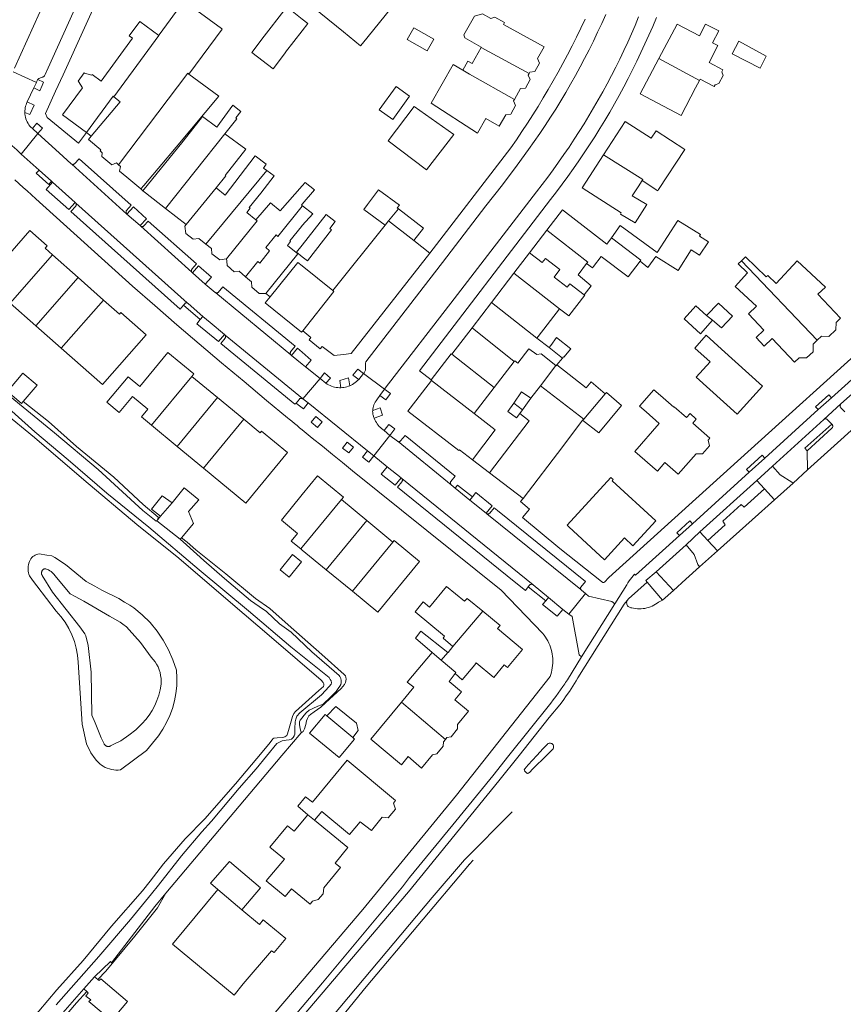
# Model space of a CAD drawing. Header units: metres. Extents: x 89888 to 94270, y 464165 to 468904.
# Tile 113 of 256: x 92446 to 92603, y 465703 to 465890. Entities that reach past the tile are written whole.
import ezdxf

# ---------------------------------------------------------------- set-up
doc = ezdxf.new("R2010")
doc.units = ezdxf.units.M
for name, color, linetype, lineweight in [('B_BEBOUWINGSGRENS_0', 251, 'CONTINUOUS', 13), ('B_LUIFEL_1', 251, 'CONTINUOUS', 13), ('B_TUSSENMUUR_0', 251, 'CONTINUOUS', 13), ('G_GRENS_ALGEMEEN_0', 251, 'CONTINUOUS', 13), ('V_WEGGRENS_0', 251, 'CONTINUOUS', 13), ('W_WALBESCHERMING_LIJN_0', 251, 'CONTINUOUS', 13), ('W_WATERGRENS_0', 251, 'CONTINUOUS', 13)]:
    doc.layers.add(name, color=color, linetype=linetype, lineweight=lineweight)

msp = doc.modelspace()

# ---------------------------------------------------------------- linework, layer by layer
at = {"layer": 'B_BEBOUWINGSGRENS_0'}
for p, q in [((92500, 465887.95), (92501.09, 465889.35)), ((92578.15, 465885.69), (92579.35, 465887.96)), ((92523.8, 465884.16), (92525.07, 465886.41)), ((92588.36, 465883.18), (92583.15, 465886)), ((92465.32, 465874.45), (92464.1, 465875.42)), ((92459.82, 465867.91), (92465.32, 465874.45)), ((92563.95, 465858.28), (92564.75, 465859.47)), ((92477.92, 465851.1), (92473.97, 465854.16)), ((92504.54, 465853.01), (92500, 465847.19)), ((92518.09, 465854.3), (92518.33, 465854.11)), ((92505.8, 465838.52), (92515.8, 465850.96)), ((92543.29, 465845.71), (92546.59, 465850.01)), ((92521.22, 465848.05), (92524.27, 465845.67)), ((92457.31, 465841.02), (92452.46, 465845.34)), ((92540.32, 465841.84), (92543.29, 465845.71)), ((92536.03, 465836.24), (92540.32, 465841.84)), ((92462.17, 465836.7), (92457.31, 465841.02)), ((92444.36, 465836.12), (92449.24, 465831.83)), ((92532.35, 465831.45), (92536.03, 465836.24)), ((92579.29, 465836.11), (92577.01, 465833.8)), ((92449.24, 465831.83), (92454.12, 465827.54)), ((92528.46, 465826.38), (92532.35, 465831.45)), ((92544.7, 465829.45), (92547, 465827.65)), ((92547, 465827.65), (92547.31, 465828.07)), ((92540.35, 465825.01), (92536.53, 465820.06)), ((92549.54, 465825.66), (92548.51, 465824.36)), ((92545.34, 465820.35), (92548.32, 465824.24)), ((92483.88, 465818.16), (92479, 465822.18)), ((92520.54, 465816.1), (92524.64, 465821.42)), ((92524.64, 465821.42), (92524.53, 465821.52)), ((92536.53, 465820.06), (92532.73, 465815.12)), ((92543.5, 465818.04), (92545.34, 465820.35)), ((92488.89, 465814.02), (92483.88, 465818.16)), ((92469.4, 465814.47), (92471.3, 465812.89)), ((92553.39, 465813.81), (92549.6, 465808.85)), ((92471.3, 465812.89), (92476.17, 465808.85)), ((92476.17, 465808.85), (92481.18, 465804.71)), ((92549.6, 465808.85), (92542.04, 465798.93)), ((92542.04, 465798.93), (92535.67, 465803.79)), ((92512.29, 465794.75), (92507.49, 465798.72)), ((92472.29, 465794.65), (92472.51, 465794.92)), ((92476.76, 465791.19), (92472.29, 465794.65)), ((92472.51, 465794.92), (92473.01, 465795.55)), ((92517.26, 465790.64), (92512.29, 465794.75)), ((92476.98, 465791.45), (92476.76, 465791.19)), ((92497.88, 465790.82), (92499.73, 465789.31)), ((92498.17, 465788.25), (92495.79, 465785.33)), ((92504.55, 465785.36), (92509.54, 465781.28)), ((92537.67, 465774.71), (92534.38, 465777.44)), ((92518.9, 465760.15), (92513.04, 465753.07)), ((92488.49, 465720.63), (92483.93, 465724.45)), ((92458.39, 465705.53), (92460.46, 465707.84)), ((92460.46, 465707.84), (92461.1, 465707.34)), ((92487.01, 465704.35), (92488.78, 465706.48)), ((92458.99, 465705.03), (92458.39, 465705.53))]:
    msp.add_line(p, q, dxfattribs=at)
for points in [[(92502.17, 465896.75), (92502.26, 465896.68), (92500.12, 465893.97), (92501.03, 465893.34), (92503.53, 465891.3), (92507.84, 465887.8), (92511.11, 465885.14), (92511.47, 465885.59), (92516.86, 465892.21), (92510.72, 465897.21)], [(92472.68, 465887.11), (92472.73, 465887.19), (92477.48, 465893.65), (92477.55, 465893.59), (92484.6, 465888.42), (92484.73, 465888.32), (92478.43, 465879.74)], [(92501.09, 465889.35), (92500, 465890.2), (92497.74, 465891.96), (92497.05, 465892.49), (92496.52, 465891.8), (92492.76, 465886.96), (92490.41, 465883.82), (92494.48, 465880.77), (92496.79, 465883.83), (92496.84, 465883.89), (92500, 465887.95)], [(92538.49, 465889.53), (92536.66, 465890.58), (92535.94, 465890.34), (92534.33, 465891.18), (92532.78, 465890.77), (92530.77, 465887.23), (92530.97, 465886.61), (92534.1, 465884.86), (92534.06, 465884.8)], [(92458.93, 465868.62), (92454.38, 465872), (92458.13, 465877.1), (92457.39, 465878.33), (92457.31, 465878.38), (92458.46, 465879.96), (92458.55, 465879.89), (92459.93, 465879.56), (92459.99, 465879.64), (92461.7, 465878.39), (92467.7, 465886.56), (92467.04, 465887.04), (92469.05, 465889.78), (92472.68, 465887.11)], [(92525.07, 465886.41), (92521.27, 465888.55), (92520, 465886.3), (92523.8, 465884.16)], [(92543.2, 465879.85), (92543.35, 465880.11), (92544.29, 465880.24), (92545.21, 465881.84), (92544.82, 465882.71), (92546.07, 465884.94), (92538.3, 465889.21), (92538.49, 465889.53)], [(92579.35, 465887.96), (92576.76, 465889.25), (92575.65, 465887.01), (92571.37, 465889.27), (92567.89, 465882.68)], [(92534.06, 465884.8), (92532.37, 465881.77), (92531.52, 465882.2), (92530.6, 465880.47)], [(92575.64, 465878.49), (92575.79, 465878.77), (92578.45, 465877.36), (92578.64, 465877.72), (92579.32, 465877.93), (92580.13, 465879.47), (92579.92, 465880.15), (92580.12, 465880.52), (92577.46, 465881.93), (92579.16, 465885.15), (92578.15, 465885.69)], [(92583.15, 465886), (92581.87, 465883.61), (92587.2, 465880.88), (92588.36, 465883.18)], [(92530.6, 465880.47), (92528.71, 465881.56), (92524.54, 465874.2), (92533.35, 465868.46), (92534.93, 465871.3), (92537.49, 465869.79), (92538.77, 465872.01), (92539.71, 465872.12), (92540.63, 465873.77), (92540.25, 465874.65), (92540.41, 465874.93)], [(92567.89, 465882.68), (92564.35, 465875.99), (92572.14, 465871.87), (92574.9, 465877.09), (92575.64, 465878.49)], [(92478.43, 465879.74), (92484.14, 465875.55), (92475.98, 465865.84), (92469.82, 465858.52), (92469.27, 465857.87)], [(92540.41, 465874.93), (92541.56, 465876.97), (92542.49, 465877.06), (92543.42, 465878.71), (92543.03, 465879.55), (92543.2, 465879.85)], [(92520.45, 465875.55), (92517.87, 465877.4), (92514.67, 465872.93), (92517.25, 465871.08), (92520.45, 465875.55)], [(92464.1, 465875.42), (92463.99, 465875.51), (92458.93, 465868.62)], [(92469.67, 465857.5), (92477.32, 465866.97), (92481.03, 465871.68), (92483.73, 465869.61), (92486.77, 465873.8), (92488.3, 465872.59), (92487.38, 465871.39), (92487.57, 465871.24), (92485.25, 465868.33)], [(92521.3, 465873.54), (92516.34, 465867.06), (92523.67, 465861.49), (92528.89, 465868.25), (92521.3, 465873.54)], [(92566.46, 465867.51), (92561.47, 465870.72), (92557.38, 465864.39)], [(92465.03, 465862.46), (92464.6, 465862.81), (92463.73, 465862.45), (92461.83, 465864.05), (92461.93, 465864.76), (92461.51, 465865.11), (92461.67, 465865.3), (92459.3, 465867.3), (92459.82, 465867.91)], [(92485.25, 465868.33), (92489.23, 465865.43), (92485.35, 465860.45)], [(92572.83, 465865.39), (92567.37, 465868.93), (92566.46, 465867.51)], [(92483.61, 465858.08), (92485.34, 465856.69), (92491.01, 465864.15), (92493.15, 465862.59), (92492.6, 465861.85), (92493.24, 465861.37)], [(92557.38, 465864.39), (92553.33, 465858.1), (92560.75, 465853.32), (92560.6, 465853.07), (92563.42, 465851.4), (92565.59, 465854.89), (92562.83, 465856.53), (92563.95, 465858.28)], [(92564.75, 465859.47), (92567.7, 465857.52), (92567.85, 465857.74), (92572.83, 465865.39)], [(92469.27, 465857.87), (92466.63, 465860.09), (92465.22, 465861.27), (92465.42, 465862.14), (92465.03, 465862.46)], [(92485.35, 465860.45), (92485.45, 465860.36), (92483.61, 465858.08)], [(92493.24, 465861.37), (92494.63, 465860.35), (92492.1, 465857.04)], [(92491.15, 465851.97), (92493.96, 465855.25), (92495.82, 465853.69), (92500, 465858.46), (92500.55, 465859.09), (92502.31, 465857.71), (92500, 465855), (92499.83, 465854.8), (92500.03, 465854.65)], [(92473.97, 465854.16), (92470.18, 465857.1), (92469.67, 465857.5)], [(92492.1, 465857.04), (92489.92, 465854.34), (92490.09, 465854.2), (92489.42, 465853.37), (92491.15, 465851.97)], [(92515.8, 465850.96), (92511.7, 465853.98), (92512.42, 465854.92), (92514.54, 465857.72), (92518.49, 465854.75), (92518.09, 465854.3)], [(92500.03, 465854.65), (92501.99, 465853.11), (92500, 465850.9), (92499.85, 465850.73), (92497.64, 465847.99), (92497.79, 465847.87), (92497.17, 465847.09), (92499.13, 465845.51), (92493.08, 465837.97)], [(92500, 465847.19), (92498.92, 465845.8), (92500, 465844.95), (92500.99, 465844.18), (92505.59, 465850.09), (92505.28, 465850.33), (92506.3, 465851.64), (92504.54, 465853.01)], [(92518.33, 465854.11), (92523.06, 465850.42), (92521.22, 465848.05)], [(92546.59, 465850.01), (92549.56, 465853.87), (92558.01, 465847.36), (92558.88, 465848.56)], [(92481.66, 465847.33), (92480.29, 465848.41), (92479.25, 465848.29), (92477.82, 465849.41), (92477.62, 465850.75), (92477.92, 465851.1)], [(92558.88, 465848.56), (92560.57, 465850.91), (92567.56, 465845.76), (92571.49, 465851.89), (92575.85, 465849.19), (92575.63, 465848.85), (92577.34, 465847.79), (92575.66, 465845.23), (92574.04, 465846.29), (92571.58, 465842.32), (92567.31, 465845.01), (92565.81, 465842.94), (92564.33, 465844.09)], [(92452.46, 465845.34), (92451.06, 465846.58), (92451.46, 465847.03), (92448.14, 465849.97), (92440.88, 465841.71), (92443.87, 465839.08), (92442.61, 465837.66), (92444.36, 465836.12)], [(92485.57, 465844.55), (92484.32, 465844.39), (92482.77, 465845.54), (92482.7, 465846.51), (92481.66, 465847.33)], [(92524.27, 465845.67), (92509.32, 465826.54), (92507.85, 465826.37)], [(92489.19, 465841.14), (92487.97, 465842.18), (92487.05, 465842.11), (92485.68, 465843.29), (92485.61, 465844.13), (92485.57, 465844.55)], [(92493.88, 465837.34), (92499.14, 465843.89), (92500, 465843.2), (92505.8, 465838.52)], [(92554.15, 465843.64), (92552.53, 465841.51), (92555.03, 465839.44), (92553.68, 465837.7)], [(92564.33, 465844.09), (92562.06, 465841.15), (92556.92, 465844.98), (92555.44, 465843.08), (92555.27, 465842.86), (92554.15, 465843.64)], [(92583.64, 465844.18), (92583.04, 465843.61), (92584.81, 465841.88), (92582.45, 465839.3), (92586.5, 465835.54), (92584.96, 465834.07), (92587.92, 465830.97), (92586.44, 465829.56), (92587.98, 465827.95), (92589.46, 465829.37), (92593.75, 465824.9), (92594.61, 465825.73), (92596.03, 465825.7), (92597.26, 465826.87), (92597.29, 465828.28), (92598.08, 465829.05)], [(92599.62, 465839.18), (92594.25, 465844.15), (92590.27, 465839.85), (92588.63, 465841.39), (92588.37, 465841.14), (92584.38, 465844.91), (92583.64, 465844.18)], [(92493.08, 465837.97), (92491.81, 465837.97), (92490.42, 465839.14), (92490.31, 465840.18), (92489.19, 465841.14)], [(92598.08, 465829.05), (92598.87, 465829.81), (92600.29, 465829.78), (92601.59, 465831.02), (92601.64, 465832.46), (92602.51, 465833.29), (92598.18, 465837.8), (92599.62, 465839.18)], [(92470.25, 465830.1), (92465.44, 465834.33), (92465.18, 465834.03), (92462.17, 465836.7)], [(92500.09, 465830.86), (92500, 465830.75), (92499.86, 465830.58), (92492.93, 465836.16), (92493.88, 465837.34)], [(92553.68, 465837.7), (92553.79, 465837.61), (92550.75, 465833.68), (92549, 465835.04)], [(92578.12, 465832.9), (92579.83, 465831.4), (92581.96, 465833.63), (92579.29, 465836.11)], [(92549, 465835.04), (92544.94, 465829.76), (92544.7, 465829.45)], [(92577.01, 465833.8), (92574.94, 465835.61), (92572.73, 465833.11), (92575.86, 465830.26), (92578.12, 465832.9)], [(92507.85, 465826.37), (92506.06, 465826.16), (92503.8, 465827.89), (92503.43, 465827.43), (92501.32, 465829.13), (92501.65, 465829.57), (92500.09, 465830.86)], [(92454.12, 465827.54), (92461.95, 465820.66), (92470.25, 465830.1)], [(92547.31, 465828.07), (92548.42, 465829.56), (92551.12, 465827.45), (92549.84, 465825.84), (92549.75, 465825.92), (92549.54, 465825.66)], [(92579.84, 465827.36), (92576.9, 465830.02), (92574.73, 465827.56), (92577.68, 465824.97), (92575.03, 465822.04), (92582.82, 465815), (92587.62, 465820.31), (92579.84, 465827.36)], [(92479, 465822.18), (92479.38, 465822.65), (92474.42, 465826.73), (92469.08, 465820.28), (92466.83, 465822.09), (92462.76, 465817.27), (92465.11, 465815.28), (92467.67, 465818.37), (92470.61, 465815.93), (92469.4, 465814.47)], [(92548.32, 465824.24), (92545.5, 465826.45), (92544.66, 465826.32), (92543.13, 465827.42), (92541.04, 465824.7), (92540.46, 465825.15), (92540.35, 465825.01)], [(92524.53, 465821.52), (92528.34, 465826.47), (92528.46, 465826.38)], [(92444.1, 465819.64), (92446.77, 465822.8), (92449.5, 465820.5), (92446.89, 465817.4)], [(92548.51, 465824.36), (92554.06, 465820), (92555.03, 465821.16), (92557.7, 465818.84)], [(92446.89, 465817.4), (92446.56, 465817.02), (92443.83, 465819.33), (92444.1, 465819.64)], [(92540.3, 465817.1), (92541.77, 465819.22), (92543.5, 465818.04)], [(92557.7, 465818.84), (92557.94, 465819.11), (92560.82, 465816.66), (92556.5, 465811.43), (92553.39, 465813.81)], [(92568.21, 465818.53), (92566.93, 465819.61), (92564.19, 465816.48), (92565.46, 465815.4), (92567.97, 465813.2), (92563.32, 465807.9), (92567.63, 465804.12), (92569.06, 465805.76), (92571.58, 465803.55), (92575.03, 465807.46), (92576.24, 465807.41), (92577.56, 465808.96), (92577.32, 465810.06), (92577.63, 465810.41), (92574.35, 465813.29), (92575.03, 465814.05), (92573.84, 465815.09), (92573.17, 465814.33), (92570.8, 465816.4), (92570.73, 465816.33), (92568.21, 465818.53)], [(92541.42, 465815.13), (92540.8, 465814.31), (92539.16, 465815.47), (92540.3, 465817.1)], [(92532.39, 465806.3), (92529.92, 465808.21), (92529.83, 465808.09), (92520.13, 465815.57), (92520.54, 465816.1)], [(92497.2, 465807.66), (92492.26, 465811.76), (92492.01, 465811.45), (92488.89, 465814.02)], [(92532.73, 465815.12), (92536.76, 465811.97), (92532.39, 465806.3)], [(92535.67, 465803.79), (92543.23, 465813.7), (92541.42, 465815.13)], [(92481.18, 465804.71), (92489.23, 465798.04), (92497.2, 465807.66)], [(92507.49, 465798.72), (92507.86, 465799.18), (92502.9, 465803.22), (92500, 465799.66), (92496.03, 465794.78), (92499.08, 465792.27), (92497.88, 465790.82)], [(92559.22, 465802.51), (92558.77, 465802.92), (92550.42, 465793.85), (92550.79, 465793.5), (92557.56, 465787.27), (92561.34, 465791.42), (92562.96, 465789.93), (92567.31, 465794.68), (92559.04, 465802.3), (92559.22, 465802.51)], [(92475.24, 465798.12), (92477.49, 465800.95), (92480.32, 465798.69), (92478.32, 465796.42), (92479.3, 465794.18), (92476.98, 465791.45)], [(92473.01, 465795.55), (92471.29, 465796.9), (92473.35, 465799.43), (92475.24, 465798.12)], [(92522.36, 465786.95), (92517.51, 465790.95), (92517.26, 465790.64)], [(92499.73, 465789.31), (92500, 465789.09), (92504.55, 465785.36)], [(92495.79, 465785.33), (92497.49, 465783.95), (92499.86, 465786.87), (92498.17, 465788.25)], [(92509.54, 465781.28), (92514.41, 465777.31), (92522.36, 465786.95)], [(92534.38, 465777.44), (92531.4, 465779.91), (92530.88, 465779.4), (92527.49, 465782.16), (92524.24, 465778.26), (92523.05, 465779.25), (92521.48, 465777.36), (92527.11, 465772.69), (92526.82, 465772.34), (92528.7, 465770.77)], [(92529.13, 465765.6), (92530.48, 465764.38), (92532.87, 465767.28), (92533.15, 465767.63), (92536.5, 465764.85), (92538.48, 465767.23), (92539.1, 465766.72), (92541.97, 465770.18), (92537.2, 465774.14), (92537.67, 465774.71)], [(92527.72, 465769.61), (92522.6, 465773.65), (92521.55, 465772.33), (92524.73, 465769.63)], [(92528.7, 465770.77), (92527.76, 465769.58), (92527.72, 465769.61)], [(92524.73, 465769.63), (92519.97, 465763.95), (92521.22, 465762.97), (92518.9, 465760.15)], [(92527.26, 465753.06), (92527.54, 465753.4), (92528.33, 465753.57), (92529.58, 465755.05), (92529.59, 465755.88), (92531.68, 465758.4), (92529.06, 465760.58), (92530.33, 465762.12), (92527.97, 465764.08), (92529.13, 465765.6)], [(92509.62, 465753.4), (92510.66, 465754.74), (92510.31, 465756.13), (92506.37, 465759.31), (92504.68, 465757.53)], [(92504.68, 465757.53), (92504.38, 465757.78), (92501.41, 465754.24)], [(92501.41, 465754.24), (92507.03, 465749.61), (92509.97, 465753.11), (92509.62, 465753.4)], [(92513.04, 465753.07), (92518.9, 465748.23), (92520.17, 465749.77), (92522.74, 465747.6), (92524.8, 465750.09), (92525.6, 465750.28), (92526.84, 465751.78), (92526.87, 465752.6), (92527.26, 465753.06)], [(92508.55, 465749.07), (92501.98, 465741.07), (92500.63, 465742.14), (92499.14, 465740.32), (92501.09, 465738.69)], [(92502.35, 465737.65), (92503.73, 465739.31), (92509.02, 465734.96), (92511.03, 465737.35), (92513.16, 465735.7), (92515.21, 465738.26), (92516.36, 465738.1), (92517.76, 465739.78), (92517.4, 465740.89), (92517.79, 465741.39), (92508.55, 465749.07)], [(92501.09, 465738.69), (92498.47, 465735.57), (92497.22, 465736.6), (92493.85, 465732.56), (92496.62, 465730.26), (92493.16, 465726.09), (92496.74, 465723.12), (92497.96, 465724.61), (92501.53, 465721.71), (92501.97, 465722.23), (92503.04, 465722.57), (92503.97, 465723.66), (92504.09, 465724.79), (92507.29, 465728.66), (92506.3, 465729.47), (92508.71, 465732.44), (92502.35, 465737.65)], [(92483.93, 465724.45), (92475.31, 465714.06), (92487.01, 465704.35)], [(92488.78, 465706.48), (92494.15, 465712.8), (92494.64, 465712.5), (92496.89, 465715.16), (92492.56, 465718.7), (92491.85, 465717.82), (92488.49, 465720.63)], [(92461.1, 465707.34), (92461.35, 465707.15), (92461.62, 465707.43), (92466.73, 465703.16), (92463.66, 465699.53), (92459.38, 465703.13), (92459.73, 465703.48), (92458.8, 465704.17), (92459.26, 465704.79), (92458.99, 465705.03)]]:
    msp.add_lwpolyline(points, dxfattribs=at)
at = {"layer": 'B_LUIFEL_1'}
for points in [[(92486.16, 465729.78), (92482.52, 465725.66), (92483.93, 465724.45)], [(92488.49, 465720.63), (92492.07, 465724.81), (92486.16, 465729.78)]]:
    msp.add_lwpolyline(points, dxfattribs=at)
at = {"layer": 'B_TUSSENMUUR_0'}
for p, q in [((92534.06, 465884.8), (92543.2, 465879.85)), ((92567.89, 465882.68), (92575.64, 465878.49)), ((92485.25, 465868.33), (92473.97, 465854.16)), ((92493.24, 465861.37), (92481.66, 465847.33)), ((92477.92, 465851.1), (92483.61, 465858.08)), ((92516.45, 465851.77), (92518.33, 465854.11)), ((92515.8, 465850.96), (92516.45, 465851.77)), ((92516.45, 465851.77), (92521.22, 465848.05)), ((92452.46, 465845.34), (92444.36, 465836.12)), ((92583.64, 465844.18), (92598.08, 465829.05)), ((92540.32, 465841.84), (92549, 465835.04)), ((92457.31, 465841.02), (92449.24, 465831.83)), ((92462.17, 465836.7), (92454.12, 465827.54)), ((92536.03, 465836.24), (92544.7, 465829.45)), ((92577.01, 465833.8), (92578.12, 465832.9)), ((92532.35, 465831.45), (92540.35, 465825.01)), ((92547, 465827.65), (92549.54, 465825.66)), ((92528.46, 465826.38), (92536.53, 465820.06)), ((92479, 465822.18), (92471.3, 465812.89)), ((92524.64, 465821.42), (92532.73, 465815.12)), ((92545.34, 465820.35), (92553.6, 465814.05)), ((92483.88, 465818.16), (92476.17, 465808.85)), ((92540.3, 465817.1), (92541.92, 465815.83)), ((92541.92, 465815.83), (92543.5, 465818.04)), ((92557.7, 465818.84), (92553.6, 465814.05)), ((92541.42, 465815.13), (92541.92, 465815.83)), ((92488.89, 465814.02), (92481.18, 465804.71)), ((92553.6, 465814.05), (92553.39, 465813.81)), ((92475.24, 465798.12), (92473.01, 465795.55)), ((92504.55, 465785.36), (92512.29, 465794.75)), ((92509.54, 465781.28), (92517.26, 465790.64)), ((92528.7, 465770.77), (92534.38, 465777.44)), ((92524.73, 465769.63), (92526.48, 465768.15)), ((92526.48, 465768.15), (92527.72, 465769.61)), ((92527.26, 465753.06), (92518.9, 465760.15)), ((92509.62, 465753.4), (92504.68, 465757.53)), ((92501.09, 465738.69), (92502.35, 465737.65))]:
    msp.add_line(p, q, dxfattribs=at)
for points in [[(92472.68, 465887.11), (92472.72, 465887.08), (92470.58, 465884.21), (92464.1, 465875.42)], [(92478.43, 465879.74), (92478.19, 465879.91), (92465.03, 465862.46)], [(92530.6, 465880.47), (92531.87, 465879.72), (92540.41, 465874.93)], [(92557.38, 465864.39), (92564.86, 465859.64), (92564.75, 465859.47)], [(92500.03, 465854.65), (92500, 465854.61), (92495.36, 465848.82), (92495.03, 465849.11), (92493.09, 465846.69), (92493.78, 465846.1), (92491.9, 465843.76), (92491.54, 465844.06), (92489.19, 465841.14)], [(92491.15, 465851.97), (92491.4, 465851.77), (92485.57, 465844.55)], [(92554.15, 465843.64), (92554.36, 465843.92), (92546.59, 465850.01)], [(92558.88, 465848.56), (92564.5, 465844.31), (92564.33, 465844.09)], [(92543.29, 465845.71), (92545.7, 465843.85), (92546.31, 465844.65), (92549.07, 465842.52), (92547.96, 465841.08), (92550.47, 465839.15), (92550.96, 465839.79), (92553.68, 465837.7)], [(92505.8, 465838.52), (92505.99, 465838.37), (92500.09, 465830.86)], [(92548.51, 465824.36), (92548.38, 465824.19), (92548.32, 465824.24)], [(92499.73, 465789.31), (92500, 465789.64), (92507.49, 465798.72)], [(92526.48, 465768.15), (92529.27, 465765.78), (92529.13, 465765.6)]]:
    msp.add_lwpolyline(points, dxfattribs=at)
at = {"layer": 'G_GRENS_ALGEMEEN_0'}
msp.add_line((92446.89, 465817.4), (92451.7, 465813.56), dxfattribs=at)
for points in [[(92494.57, 465772.09), (92485.9, 465779.5), (92476.53, 465787.54), (92468.52, 465793.96), (92458.43, 465802.45), (92449.01, 465810.53), (92443, 465815.51), (92433.63, 465823.39), (92432.62, 465824.12), (92432.18, 465824.22), (92432.03, 465824.23), (92431.69, 465824.28), (92431.23, 465824.59), (92429.84, 465825.68)], [(92451.7, 465813.56), (92457, 465808.81), (92464.15, 465802.99), (92469.71, 465797.8), (92472.57, 465795.36), (92472.51, 465794.92)], [(92476.98, 465791.45), (92478.07, 465790.63), (92479.72, 465789.14), (92485.42, 465784.61)], [(92454.89, 465786.34), (92452.86, 465787.67), (92452.29, 465787.99), (92451.35, 465788.14), (92449.89, 465788.37), (92449.64, 465788.31), (92449.39, 465788.23), (92449.16, 465788.13), (92448.93, 465788), (92448.72, 465787.86), (92448.52, 465787.69), (92448.34, 465787.44), (92448.18, 465787.18), (92448.05, 465786.9), (92447.95, 465786.62), (92447.87, 465786.32), (92447.82, 465786.02), (92447.79, 465785.71), (92447.79, 465785.41), (92447.82, 465785.1), (92447.87, 465784.8), (92447.95, 465784.51), (92448.06, 465784.22), (92448.62, 465783.39), (92449.45, 465782.29)], [(92449.45, 465782.29), (92453.12, 465777.45), (92454.02, 465776.44), (92454.83, 465775.35), (92455.53, 465774.2), (92456.13, 465772.98), (92456.62, 465771.72), (92456.98, 465770.42), (92457.23, 465769.09), (92457.36, 465767.74), (92458.11, 465755.94), (92458.91, 465752.2), (92459.77, 465750.49), (92460.57, 465749.37), (92460.83, 465749.03), (92461.12, 465748.72), (92461.43, 465748.43), (92461.76, 465748.17), (92462.11, 465747.93), (92462.49, 465747.73), (92462.87, 465747.56), (92463.28, 465747.42), (92463.69, 465747.32), (92464.11, 465747.25), (92464.53, 465747.22), (92464.95, 465747.22), (92465.38, 465747.26), (92470.33, 465750.96), (92472.61, 465753.75), (92473.44, 465754.97), (92474.16, 465756.24), (92474.78, 465757.58), (92475.29, 465758.96), (92475.68, 465760.38), (92475.95, 465761.82), (92476.11, 465763.28), (92476.14, 465764.75), (92476.05, 465766.22), (92475.39, 465768.21), (92474.55, 465770.13), (92473.54, 465771.96), (92472.36, 465773.69), (92471.02, 465775.31), (92469.54, 465776.79), (92467.93, 465778.13), (92467.15, 465778.62), (92466.18, 465779.19), (92465.05, 465779.87), (92461.82, 465781.49), (92460.49, 465782.22), (92458.88, 465783.11), (92454.89, 465786.34)], [(92485.42, 465784.61), (92491.08, 465779.91), (92493.84, 465777.98), (92497.33, 465774.88), (92503.75, 465769.21), (92508, 465765.4), (92508.24, 465765.13), (92508.32, 465764.88), (92508.36, 465764.54), (92508.31, 465764.2), (92508.26, 465763.88), (92508.06, 465763.53), (92507.43, 465762.75), (92504.43, 465760), (92503.54, 465759.22), (92502.3, 465758.29), (92501.6, 465757.81), (92501.26, 465757.52), (92500.98, 465757.03), (92500.83, 465756.61), (92500.7, 465755.9), (92500.42, 465755.04), (92500.15, 465754.55), (92499.77, 465754.33)], [(92446.42, 465697.23), (92453.29, 465705.34), (92458.29, 465710.98), (92463.66, 465717.52), (92469.56, 465724.24), (92471.04, 465726.05), (92473.6, 465729.38), (92477.71, 465734.11), (92481.43, 465737.91), (92487.3, 465744.58), (92491.35, 465749.41), (92493.67, 465752.12), (92494.3, 465753), (92494.42, 465753.17), (92494.62, 465753.29), (92495.21, 465753.33), (92496.29, 465753.42), (92496.71, 465753.57), (92497.04, 465753.81), (92497.21, 465754.1), (92497.49, 465755.16), (92498.15, 465757.39), (92498.38, 465757.96), (92498.7, 465758.35), (92503.14, 465762.36), (92504.04, 465763.14), (92504.11, 465763.36), (92504.12, 465763.64), (92503.99, 465763.91), (92503.58, 465764.35), (92494.57, 465772.09)], [(92474.02, 465723.75), (92472.46, 465721.01), (92468.12, 465715.56)], [(92468.12, 465715.56), (92462.57, 465708.95), (92461.1, 465707.34)], [(92458.99, 465705.03), (92457.01, 465702.87), (92450.86, 465695.64), (92446.91, 465690.82)]]:
    msp.add_lwpolyline(points, dxfattribs=at)
at = {"layer": 'V_WEGGRENS_0'}
for p, q in [((92456.73, 465906.44), (92445.24, 465880.84)), ((92444.93, 465880.14), (92449.37, 465878.12)), ((92453.04, 465876.46), (92454.46, 465879.61)), ((92448.89, 465877.11), (92447.63, 465874.43)), ((92448.89, 465877.11), (92449.37, 465878.12)), ((92449.66, 465868.42), (92446.49, 465864.52)), ((92449.66, 465868.42), (92448.62, 465869.36)), ((92459.82, 465867.91), (92458.93, 465868.62)), ((92446.49, 465864.52), (92449.89, 465861.47)), ((92456.12, 465862.57), (92466.63, 465853.09)), ((92452.26, 465859.34), (92449.89, 465861.47)), ((92452.26, 465859.34), (92452.47, 465859.16)), ((92456.74, 465855.26), (92452.47, 465859.16)), ((92469.67, 465857.5), (92469.27, 465857.87)), ((92478.11, 465836.15), (92456.89, 465855.14)), ((92466.63, 465853.09), (92467.84, 465854.43)), ((92469.13, 465850.88), (92466.63, 465853.09)), ((92469.27, 465850.75), (92478.97, 465842.02)), ((92481.54, 465839.73), (92479.12, 465841.88)), ((92483.56, 465838.09), (92497.81, 465826.29)), ((92493.88, 465837.34), (92493.08, 465837.97)), ((92477.36, 465835.72), (92480.55, 465832.98)), ((92480.55, 465832.98), (92481.07, 465833.61)), ((92500.07, 465817.95), (92485.31, 465830.02)), ((92609.34, 465825.87), (92600.79, 465818.12)), ((92500.63, 465824.01), (92503.39, 465821.79)), ((92503.39, 465821.79), (92504.27, 465822.84)), ((92510.59, 465823.56), (92511.68, 465822.74)), ((92511.68, 465822.74), (92510.75, 465821.61)), ((92515.68, 465819.76), (92511.68, 465822.74)), ((92503.39, 465821.79), (92500.14, 465817.92)), ((92504.51, 465820.87), (92503.39, 465821.79)), ((92514.76, 465818.53), (92515.68, 465819.76)), ((92515.68, 465819.76), (92516.82, 465818.92)), ((92602.59, 465816.92), (92606.4, 465820.37)), ((92499.24, 465816.78), (92498.82, 465817.1)), ((92500.07, 465817.95), (92500.14, 465817.92)), ((92500.14, 465817.92), (92501.15, 465817.14)), ((92501.15, 465817.14), (92512.4, 465807.98)), ((92598.27, 465815.84), (92600.79, 465818.12)), ((92600.79, 465818.12), (92600.27, 465818.67)), ((92598.27, 465815.84), (92588.08, 465806.61)), ((92602.59, 465816.92), (92599.34, 465813.97)), ((92503.81, 465813.52), (92502.61, 465814.54)), ((92589.52, 465805.06), (92599.34, 465813.97)), ((92516.7, 465810.93), (92515.62, 465811.88)), ((92517.64, 465812.22), (92516.7, 465810.93)), ((92509.73, 465808.72), (92508.55, 465809.63)), ((92513.63, 465807.06), (92516.7, 465810.93)), ((92518.26, 465809.76), (92528.34, 465801.52)), ((92512.4, 465807.98), (92513.63, 465807.06)), ((92596.12, 465808.03), (92596.23, 465804.38)), ((92513.63, 465807.06), (92516.15, 465804.96)), ((92535.67, 465803.79), (92532.39, 465806.3)), ((92585.11, 465803.91), (92588.08, 465806.61)), ((92516.15, 465804.96), (92518.83, 465802.83)), ((92589.52, 465805.06), (92586.55, 465802.36)), ((92596.23, 465804.38), (92593.46, 465801.87)), ((92543.98, 465782.5), (92518.98, 465802.7)), ((92585.11, 465803.91), (92574.3, 465794.11)), ((92575.74, 465792.56), (92586.55, 465802.36)), ((92586.55, 465802.36), (92588.04, 465800.76)), ((92528.34, 465801.52), (92529.1, 465800.91)), ((92529.59, 465801.48), (92529.1, 465800.91)), ((92529.1, 465800.91), (92531.93, 465798.62)), ((92532.41, 465799.23), (92529.59, 465801.48)), ((92588.04, 465800.76), (92589.96, 465798.7)), ((92589.96, 465798.7), (92593.46, 465801.87)), ((92531.93, 465798.62), (92532.41, 465799.23)), ((92535.01, 465796.13), (92531.93, 465798.62)), ((92535.17, 465796.03), (92553.05, 465781.59)), ((92571.83, 465791.87), (92574.3, 465794.11)), ((92575.74, 465792.56), (92573.08, 465790.12)), ((92577.24, 465790.95), (92575.74, 465792.56)), ((92577.24, 465790.95), (92579.1, 465788.96)), ((92567.38, 465784.97), (92573.08, 465790.12)), ((92575.65, 465785.9), (92579.1, 465788.96)), ((92570.68, 465781.43), (92567.38, 465784.97)), ((92546.37, 465779.46), (92543.04, 465782.11)), ((92543.98, 465782.5), (92546.87, 465780.07)), ((92565.71, 465782.98), (92568.59, 465779.56)), ((92546.37, 465779.46), (92546.87, 465780.07)), ((92546.87, 465780.07), (92549.62, 465777.77)), ((92550.76, 465776.91), (92553.92, 465780.85)), ((92553.92, 465780.85), (92554.53, 465780.35)), ((92568.59, 465779.56), (92570.68, 465781.43)), ((92549.62, 465777.77), (92550.76, 465776.91)), ((92553.2, 465768.76), (92559.55, 465778.89)), ((92568.59, 465779.56), (92567.87, 465779.2)), ((92551.39, 465776.43), (92550.76, 465776.91)), ((92531.83, 465729.31), (92532.55, 465730.03)), ((92531.84, 465729.14), (92531.83, 465729.31))]:
    msp.add_line(p, q, dxfattribs=at)
for points in [[(92482.05, 465929.32), (92467.38, 465913.62), (92466.98, 465913.16), (92466.58, 465912.69), (92466.2, 465912.21), (92465.84, 465911.72), (92465.49, 465911.21), (92465.16, 465910.69), (92464.85, 465910.16), (92464.56, 465909.63), (92464.28, 465909.08), (92464.02, 465908.53), (92463.78, 465907.96), (92451.63, 465880.93)], [(92596.23, 465804.38), (92610.22, 465817.02), (92625.25, 465830.48), (92637.31, 465841.53), (92659.16, 465861.23), (92667.11, 465868.75), (92669.77, 465871.33), (92673.95, 465875.52), (92679.54, 465881.39), (92683.79, 465886.08), (92687.68, 465890.47), (92690.96, 465894.36), (92697.09, 465901.9), (92701.22, 465907.08), (92715.32, 465926.43)], [(92454.46, 465879.61), (92466.96, 465907.22)], [(92557.79, 465891.07), (92557.03, 465889.38), (92556.24, 465887.7), (92555.44, 465886.03), (92554.61, 465884.37), (92553.77, 465882.72), (92552.9, 465881.09), (92552.01, 465879.46), (92551.1, 465877.85), (92550.17, 465876.24), (92549.22, 465874.65), (92548.26, 465873.07), (92547.26, 465871.51), (92546.26, 465869.95), (92545.23, 465868.41), (92544.18, 465866.88), (92543.11, 465865.37), (92540.92, 465862.39), (92538.12, 465858.68), (92534.97, 465854.65), (92526.7, 465843.84), (92524.1, 465840.5), (92512.14, 465824.94), (92512.04, 465824.71), (92512.02, 465824.5), (92512.03, 465823.49), (92512.02, 465823.35), (92511.99, 465823.21), (92511.93, 465823.08), (92511.87, 465822.96), (92511.78, 465822.84), (92511.68, 465822.74)], [(92564.06, 465890.64), (92563.38, 465889.01), (92562.69, 465887.4), (92561.97, 465885.79), (92561.23, 465884.2), (92560.47, 465882.61), (92559.69, 465881.03), (92558.89, 465879.46), (92558.07, 465877.91), (92557.23, 465876.36), (92556.37, 465874.82), (92555.49, 465873.3), (92554.6, 465871.79), (92553.68, 465870.28), (92552.74, 465868.79), (92551.79, 465867.32), (92550.81, 465865.85), (92549.82, 465864.4), (92548.81, 465862.96), (92547.78, 465861.53), (92546.74, 465860.12), (92545.67, 465858.72), (92544.59, 465857.33), (92528.93, 465836.95), (92515.82, 465819.93), (92515.68, 465819.76)], [(92524.53, 465821.52), (92522.3, 465823.25), (92547.28, 465855.88), (92548.4, 465857.32), (92549.5, 465858.78), (92550.58, 465860.25), (92551.64, 465861.74), (92552.69, 465863.24), (92553.71, 465864.75), (92554.72, 465866.28), (92555.71, 465867.82), (92556.68, 465869.37), (92557.62, 465870.93), (92558.55, 465872.5), (92559.46, 465874.09), (92560.35, 465875.68), (92561.22, 465877.29), (92562.07, 465878.91), (92562.9, 465880.54), (92563.71, 465882.18), (92564.5, 465883.83), (92565.26, 465885.48), (92566.01, 465887.15), (92566.73, 465888.83), (92567.44, 465890.52)], [(92553.86, 465890.19), (92553.05, 465888.48), (92552.23, 465886.79), (92551.38, 465885.1), (92550.51, 465883.42), (92549.63, 465881.76), (92548.72, 465880.1), (92547.8, 465878.45), (92546.85, 465876.82), (92545.89, 465875.2), (92544.9, 465873.58), (92543.9, 465871.98), (92542.88, 465870.4), (92541.84, 465868.82), (92540.79, 465867.25), (92539.71, 465865.7), (92524.27, 465845.67)], [(92451.63, 465880.93), (92451.04, 465879.64), (92451, 465879.53), (92450.95, 465879.42), (92450.87, 465879.34), (92450.78, 465879.26), (92450.69, 465879.19), (92450.58, 465879.15), (92450.47, 465879.12), (92450.04, 465878.95), (92449.92, 465878.92), (92449.81, 465878.87), (92449.71, 465878.8), (92449.63, 465878.72)], [(92450.49, 465877.58), (92450.04, 465876.53), (92448.89, 465877.11)], [(92449.37, 465878.12), (92449.49, 465878.39), (92449.52, 465878.51), (92449.57, 465878.62), (92449.63, 465878.72)], [(92449.63, 465878.72), (92450.74, 465878.18), (92450.49, 465877.58)], [(92458.93, 465868.62), (92457.41, 465866.58), (92451.4, 465871.49), (92451.14, 465872.25), (92453.04, 465876.46)], [(92447.63, 465874.43), (92448.96, 465873.8), (92448.15, 465872.05), (92447.18, 465872.45)], [(92447.18, 465872.45), (92447.19, 465872.74), (92447.21, 465873.03), (92447.26, 465873.32), (92447.32, 465873.61), (92447.41, 465873.89), (92447.51, 465874.16), (92447.63, 465874.43)], [(92447.18, 465872.45), (92447.2, 465872.14), (92447.24, 465871.82), (92447.31, 465871.52), (92447.39, 465871.22), (92447.5, 465870.92), (92447.63, 465870.64), (92447.78, 465870.36), (92447.95, 465870.1), (92448.14, 465869.85), (92448.35, 465869.61), (92448.62, 465869.36)], [(92448.62, 465869.36), (92449.46, 465870.37), (92450.54, 465869.41), (92449.66, 465868.42)], [(92449.66, 465868.42), (92453.72, 465864.72), (92455.98, 465862.67), (92456.03, 465862.62), (92456.12, 465862.57)], [(92443.44, 465867.15), (92443.61, 465867.01), (92443.79, 465866.87), (92443.96, 465866.72), (92444.13, 465866.58), (92444.3, 465866.44), (92444.75, 465866.06), (92445.19, 465865.68), (92445.63, 465865.3), (92446.06, 465864.91), (92446.49, 465864.52)], [(92466.63, 465853.09), (92466.57, 465853.17), (92466.52, 465853.26), (92466.49, 465853.36), (92466.47, 465853.47), (92466.47, 465853.57), (92466.49, 465853.67), (92466.52, 465853.77), (92467.43, 465854.78), (92457.54, 465863.62), (92456.62, 465862.68), (92456.57, 465862.63), (92456.51, 465862.59), (92456.44, 465862.55), (92456.37, 465862.54), (92456.3, 465862.53), (92456.19, 465862.54), (92456.12, 465862.57)], [(92449.89, 465861.47), (92449.35, 465860.88), (92451.73, 465858.74), (92452.26, 465859.34)], [(92445.25, 465859.62), (92446.88, 465858.14), (92447.62, 465857.48), (92449.25, 465856.01), (92467.7, 465839.33), (92471.92, 465835.66), (92476.15, 465832.02), (92480.39, 465828.39), (92484.65, 465824.77), (92488.92, 465821.18), (92493.21, 465817.6), (92497.19, 465814.3)], [(92452.47, 465859.16), (92451.25, 465857.77), (92455.53, 465853.96), (92456.74, 465855.26)], [(92456.89, 465855.14), (92456.94, 465855.03), (92456.96, 465854.96), (92456.97, 465854.88), (92456.96, 465854.8), (92456.94, 465854.73), (92456.91, 465854.66), (92456.86, 465854.6), (92455.95, 465853.59), (92476.73, 465834.99), (92477.36, 465835.72)], [(92456.74, 465855.26), (92456.81, 465855.22), (92456.89, 465855.14)], [(92467.84, 465854.43), (92470.32, 465852.16), (92469.13, 465850.88)], [(92469.13, 465850.88), (92469.18, 465850.82), (92469.27, 465850.75)], [(92478.97, 465842.02), (92478.95, 465842.06), (92478.93, 465842.1), (92478.92, 465842.14), (92478.9, 465842.18), (92478.9, 465842.22), (92478.89, 465842.3), (92478.89, 465842.39), (92478.91, 465842.47), (92478.95, 465842.54), (92478.99, 465842.61), (92479.87, 465843.59), (92470.69, 465851.74), (92469.82, 465850.84), (92469.76, 465850.78), (92469.69, 465850.74), (92469.62, 465850.71), (92469.54, 465850.69), (92469.46, 465850.69), (92469.35, 465850.72), (92469.27, 465850.75)], [(92478.97, 465842.02), (92479, 465841.99), (92479.02, 465841.96), (92479.05, 465841.93), (92479.09, 465841.9), (92479.12, 465841.88)], [(92479.12, 465841.88), (92480.27, 465843.25), (92482.7, 465841.06), (92481.54, 465839.73)], [(92481.54, 465839.73), (92483.41, 465838.16), (92483.47, 465838.13), (92483.56, 465838.09)], [(92497.81, 465826.29), (92497.76, 465826.39), (92497.73, 465826.46), (92497.72, 465826.53), (92497.72, 465826.61), (92497.73, 465826.68), (92497.75, 465826.75), (92497.78, 465826.82), (92498.63, 465827.91), (92484.88, 465839.25), (92484.02, 465838.18), (92483.96, 465838.15), (92483.9, 465838.12), (92483.84, 465838.09), (92483.78, 465838.08), (92483.72, 465838.07), (92483.62, 465838.08), (92483.56, 465838.09)], [(92478.11, 465836.15), (92478, 465836.17), (92477.93, 465836.17), (92477.86, 465836.16), (92477.79, 465836.14), (92477.73, 465836.11), (92477.67, 465836.07), (92477.62, 465836.02), (92477.36, 465835.72)], [(92481.07, 465833.61), (92478.26, 465836.05), (92478.17, 465836.11), (92478.11, 465836.15)], [(92485.17, 465830.16), (92484.05, 465828.79), (92479.9, 465832.21), (92480.55, 465832.98)], [(92481.07, 465833.61), (92482.45, 465832.45), (92485.17, 465830.16)], [(92609.76, 465830.29), (92582.9, 465806.05), (92558.4, 465783.89), (92557.54, 465783), (92557.42, 465782.92), (92557.26, 465782.91)], [(92485.31, 465830.02), (92485.33, 465829.98), (92485.35, 465829.94), (92485.37, 465829.91), (92485.38, 465829.87), (92485.39, 465829.83), (92485.4, 465829.75), (92485.4, 465829.67), (92485.38, 465829.59), (92485.35, 465829.51), (92485.32, 465829.44), (92484.51, 465828.42), (92498.62, 465816.86), (92498.82, 465817.1)], [(92485.17, 465830.16), (92485.2, 465830.14), (92485.23, 465830.11), (92485.26, 465830.08), (92485.29, 465830.05), (92485.31, 465830.02)], [(92497.93, 465826.15), (92499.07, 465827.56), (92500, 465826.77), (92501.73, 465825.28), (92500.63, 465824.01)], [(92497.81, 465826.29), (92497.85, 465826.23), (92497.93, 465826.15)], [(92500.63, 465824.01), (92500, 465824.51), (92497.93, 465826.15)], [(92504.27, 465822.84), (92505.4, 465821.84), (92504.51, 465820.87)], [(92510.75, 465821.61), (92509.65, 465822.43), (92510.59, 465823.56)], [(92507.37, 465820.02), (92507.07, 465820.02), (92506.76, 465820.04), (92506.46, 465820.08), (92506.17, 465820.14), (92505.87, 465820.21), (92505.58, 465820.31), (92505.3, 465820.42), (92505.03, 465820.56), (92504.76, 465820.71), (92504.51, 465820.87)], [(92507.37, 465820.02), (92507.13, 465821.38), (92508.8, 465821.9), (92509.07, 465820.4)], [(92510.75, 465821.61), (92510.54, 465821.39), (92510.32, 465821.19), (92510.09, 465821), (92509.85, 465820.82), (92509.6, 465820.66), (92509.34, 465820.52), (92509.07, 465820.4)], [(92509.07, 465820.4), (92508.8, 465820.29), (92508.52, 465820.2), (92508.24, 465820.13), (92507.95, 465820.08), (92507.66, 465820.04), (92507.37, 465820.02)], [(92498.82, 465817.1), (92499.45, 465817.86), (92499.51, 465817.9), (92499.57, 465817.94), (92499.64, 465817.97), (92499.71, 465817.99), (92499.79, 465818), (92499.83, 465818), (92499.87, 465818), (92499.91, 465817.99), (92499.96, 465817.99), (92500, 465817.98), (92500.07, 465817.95)], [(92501.15, 465817.14), (92500.26, 465815.97), (92500, 465816.18), (92499.24, 465816.78)], [(92513.42, 465815.67), (92513.44, 465815.95), (92513.49, 465816.22), (92513.56, 465816.49), (92513.65, 465816.76), (92513.76, 465817.01), (92513.89, 465817.26), (92514.05, 465817.49), (92514.22, 465817.71), (92514.76, 465818.53)], [(92516.82, 465818.92), (92515.89, 465817.69), (92514.76, 465818.53)], [(92600.27, 465818.67), (92597.76, 465816.39), (92598.27, 465815.84)], [(92513.42, 465815.67), (92514.85, 465816.21), (92515.3, 465814.8), (92513.69, 465814.2)], [(92513.69, 465814.2), (92513.63, 465814.34), (92513.58, 465814.48), (92513.54, 465814.62), (92513.5, 465814.77), (92513.47, 465814.92), (92513.45, 465815.07), (92513.43, 465815.22), (92513.42, 465815.37), (92513.41, 465815.52), (92513.42, 465815.67)], [(92603.32, 465815.4), (92602.56, 465816.21), (92602.5, 465816.29), (92602.46, 465816.38), (92602.43, 465816.47), (92602.43, 465816.57), (92602.44, 465816.67), (92602.48, 465816.76), (92602.52, 465816.84), (92602.59, 465816.92)], [(92497.19, 465814.3), (92497.51, 465814.04), (92498.01, 465813.63), (92498.51, 465813.22), (92499.01, 465812.81), (92499.5, 465812.4), (92500, 465811.99), (92501.91, 465810.43), (92503.83, 465808.86), (92505.74, 465807.3), (92507.66, 465805.75), (92509.59, 465804.2), (92537.86, 465781.49), (92545.78, 465773.25), (92546.05, 465772.91), (92546.3, 465772.55), (92546.54, 465772.18), (92546.75, 465771.79), (92546.95, 465771.4), (92547.12, 465771)], [(92502.61, 465814.54), (92501.68, 465813.45), (92502.88, 465812.42), (92503.81, 465813.52)], [(92515.62, 465811.88), (92515.37, 465812.05), (92515.12, 465812.24), (92514.89, 465812.44), (92514.68, 465812.66), (92514.47, 465812.89), (92514.28, 465813.13), (92514.11, 465813.38), (92513.95, 465813.64), (92513.81, 465813.91), (92513.69, 465814.2)], [(92599.34, 465813.97), (92599.43, 465814.03), (92599.53, 465814.07), (92599.64, 465814.08), (92599.75, 465814.08), (92599.85, 465814.05), (92599.95, 465814), (92600.04, 465813.93), (92600.83, 465813.08)], [(92515.62, 465811.88), (92516.52, 465813.02), (92517.64, 465812.22)], [(92600.83, 465813.08), (92595.72, 465808.48), (92596.12, 465808.03)], [(92596.12, 465808.03), (92600.86, 465812.3), (92600.93, 465812.37), (92600.98, 465812.46), (92601.01, 465812.55), (92601.03, 465812.65), (92601.02, 465812.75), (92601, 465812.84), (92600.96, 465812.93), (92600.9, 465813.01), (92600.83, 465813.08)], [(92508.55, 465809.63), (92507.69, 465808.53), (92508.87, 465807.61), (92509.73, 465808.72)], [(92516.7, 465810.93), (92518.12, 465809.84), (92518.17, 465809.8), (92518.26, 465809.76)], [(92528.34, 465801.52), (92528.3, 465801.57), (92528.27, 465801.63), (92528.25, 465801.7), (92528.23, 465801.76), (92528.22, 465801.83), (92528.22, 465801.9), (92528.23, 465801.96), (92528.24, 465802.03), (92528.26, 465802.09), (92528.29, 465802.15), (92529.15, 465803.19), (92519.58, 465810.9), (92518.72, 465809.88), (92518.67, 465809.84), (92518.62, 465809.8), (92518.56, 465809.77), (92518.5, 465809.75), (92518.43, 465809.74), (92518.33, 465809.74), (92518.26, 465809.76)], [(92513.63, 465807.06), (92512.65, 465805.86), (92511.49, 465806.82), (92512.4, 465807.98)], [(92588.08, 465806.61), (92587.57, 465807.16), (92584.6, 465804.46), (92585.11, 465803.91)], [(92518.83, 465802.83), (92517.7, 465801.44), (92515.01, 465803.55), (92516.15, 465804.96)], [(92593.46, 465801.87), (92593.26, 465802.03), (92591.03, 465803.45), (92589.52, 465805.06)], [(92518.98, 465802.7), (92519, 465802.66), (92519.02, 465802.63), (92519.04, 465802.59), (92519.05, 465802.55), (92519.06, 465802.51), (92519.07, 465802.43), (92519.07, 465802.35), (92519.06, 465802.27), (92519.03, 465802.19), (92518.99, 465802.12), (92518.11, 465801.07), (92540.38, 465783.13), (92542.5, 465781.43), (92543.04, 465782.11)], [(92518.83, 465802.83), (92518.86, 465802.81), (92518.89, 465802.79), (92518.92, 465802.76), (92518.95, 465802.73), (92518.98, 465802.7)], [(92588.04, 465800.76), (92584.18, 465797.25), (92583.6, 465797.79)], [(92532.41, 465799.23), (92533.06, 465800.05), (92536.14, 465797.54), (92535.01, 465796.13)], [(92557.26, 465782.91), (92556.96, 465783.12), (92549.04, 465789.38), (92541.93, 465795.33), (92543.27, 465796.89), (92541.55, 465798.36), (92542.04, 465798.93)], [(92579.1, 465788.96), (92585.68, 465794.84), (92589.96, 465798.7)], [(92553.05, 465781.59), (92553.02, 465781.65), (92553, 465781.75), (92552.99, 465781.81), (92553, 465781.88), (92553.01, 465781.95), (92553.04, 465782.01), (92553.07, 465782.07), (92553.91, 465783.11), (92537.17, 465796.66), (92536.55, 465797.15), (92535.71, 465796.16), (92535.65, 465796.1), (92535.59, 465796.06), (92535.51, 465796.02), (92535.44, 465796), (92535.36, 465795.99), (92535.29, 465796), (92535.17, 465796.03)], [(92583.6, 465797.79), (92580.07, 465794.62), (92580.54, 465793.94), (92577.24, 465790.95)], [(92535.01, 465796.13), (92535.07, 465796.08), (92535.17, 465796.03)], [(92574.3, 465794.11), (92573.79, 465794.66), (92571.3, 465792.41), (92571.83, 465791.87)], [(92571.83, 465791.87), (92563.48, 465784.3), (92563.29, 465784.52), (92563, 465784.22), (92562.73, 465783.9), (92562.48, 465783.57), (92562.24, 465783.23), (92562.02, 465782.88), (92561.82, 465782.51), (92559.55, 465778.89)], [(92573.08, 465790.12), (92574.6, 465788.24), (92575.31, 465786.38), (92575.65, 465785.9)], [(92575.65, 465785.9), (92573.04, 465783.54), (92570.68, 465781.43)], [(92567.38, 465784.97), (92565.43, 465783.32), (92565.71, 465782.98)], [(92543.04, 465782.11), (92543.3, 465782.44), (92543.36, 465782.48), (92543.42, 465782.52), (92543.49, 465782.55), (92543.56, 465782.57), (92543.63, 465782.58), (92543.7, 465782.58), (92543.78, 465782.57), (92543.85, 465782.56), (92543.92, 465782.53), (92543.98, 465782.5)], [(92553.05, 465781.59), (92553.09, 465781.54), (92553.16, 465781.47), (92553.92, 465780.85)], [(92561.89, 465779.53), (92562.13, 465779.82), (92565.71, 465782.98)], [(92559.55, 465778.89), (92558.97, 465779.32), (92554.53, 465780.35)], [(92549.62, 465777.77), (92548.56, 465776.52), (92545.76, 465778.72), (92546.37, 465779.46)], [(92561.89, 465779.53), (92561.32, 465778.83), (92552.51, 465764.75), (92552.19, 465764.23), (92551.87, 465763.71), (92551.55, 465763.19), (92551.21, 465762.68), (92550.87, 465762.18)], [(92567.87, 465779.2), (92567.58, 465778.98), (92567.27, 465778.78), (92566.96, 465778.6), (92566.63, 465778.44), (92566.3, 465778.3), (92565.96, 465778.18), (92565.61, 465778.08), (92565.25, 465778), (92564.89, 465777.95), (92564.53, 465777.92), (92564.17, 465777.91), (92563.81, 465777.92), (92563.45, 465777.95), (92563.09, 465778.01), (92562.73, 465778.09), (92562.58, 465778.1), (92562.43, 465778.14), (92562.29, 465778.2), (92562.16, 465778.29), (92562.05, 465778.39), (92561.95, 465778.51), (92561.87, 465778.64), (92561.82, 465778.78), (92561.79, 465778.93), (92561.77, 465779.08), (92561.79, 465779.24), (92561.83, 465779.38), (92561.89, 465779.53)], [(92553.2, 465768.76), (92552.71, 465769.15), (92551.39, 465776.43)], [(92547.12, 465771), (92547.27, 465770.59), (92547.4, 465770.17), (92547.5, 465769.74), (92547.59, 465769.31), (92547.65, 465768.88), (92547.69, 465768.44), (92547.71, 465768.01), (92547.7, 465767.57), (92547.67, 465767.13), (92547.62, 465766.7), (92547.54, 465766.26), (92547.45, 465765.84), (92547.32, 465765.41), (92547.18, 465765), (92535.33, 465750), (92529.35, 465742.42), (92511.56, 465720.65), (92500, 465707.1), (92487.49, 465692.42)], [(92549.63, 465763.12), (92549.81, 465763.38), (92549.98, 465763.64), (92550.15, 465763.89), (92550.32, 465764.15), (92550.48, 465764.41), (92553.2, 465768.76)], [(92489.95, 465690.3), (92491.97, 465692.66), (92493.98, 465695.03), (92495.99, 465697.39), (92498, 465699.76), (92500, 465702.14), (92503.83, 465706.69), (92507.66, 465711.25), (92511.47, 465715.83), (92515.27, 465720.41), (92519.07, 465725), (92520.4, 465726.77), (92528.65, 465736.78), (92536.27, 465746.12), (92539.37, 465750), (92547.34, 465759.98), (92547.81, 465760.59), (92548.28, 465761.22), (92548.74, 465761.85), (92549.19, 465762.48), (92549.63, 465763.12)], [(92490.89, 465689.49), (92500, 465700.22), (92520.22, 465724.04), (92537.43, 465745.17), (92541.28, 465750), (92547.03, 465757.23), (92547.72, 465758.02), (92548.38, 465758.82), (92549.03, 465759.64), (92549.66, 465760.47), (92550.28, 465761.32), (92550.87, 465762.18)], [(92546.49, 465750), (92546.89, 465750.39), (92547.6, 465751.09), (92547.69, 465751.18), (92547.76, 465751.28), (92547.82, 465751.4), (92547.85, 465751.52), (92547.86, 465751.64), (92547.85, 465751.76), (92547.82, 465751.88), (92547.76, 465751.99), (92547.69, 465752.09), (92547.6, 465752.18), (92547.5, 465752.25), (92547.39, 465752.3), (92547.27, 465752.33), (92547.15, 465752.34), (92547.02, 465752.33), (92546.9, 465752.29), (92546.79, 465752.24), (92546.69, 465752.17), (92546.61, 465752.08), (92546.54, 465751.97), (92545.87, 465751.29), (92544.7, 465750)], [(92544.7, 465750), (92543.05, 465748.2), (92542.4, 465747.45), (92542.34, 465747.39), (92542.3, 465747.31), (92542.29, 465747.23), (92542.3, 465747.15), (92542.33, 465747.07), (92542.38, 465747), (92542.75, 465746.65), (92542.84, 465746.61), (92542.92, 465746.59), (92543.01, 465746.6), (92543.1, 465746.62), (92543.18, 465746.66), (92543.25, 465746.72), (92543.88, 465747.42), (92546.49, 465750)], [(92494.23, 465686.61), (92524.76, 465722.95), (92530.91, 465730.09), (92539.96, 465739.29)], [(92531.83, 465729.31), (92512.2, 465705.93), (92501.39, 465692.67)]]:
    msp.add_lwpolyline(points, dxfattribs=at)
at = {"layer": 'W_WALBESCHERMING_LIJN_0'}
msp.add_line((92450.43, 465696.44), (92458.39, 465705.53), dxfattribs=at)
for points in [[(92499.77, 465754.33), (92496.11, 465750), (92488, 465740.37), (92474.02, 465723.75)], [(92460.46, 465707.84), (92463.46, 465710.79), (92463.66, 465710.5), (92471.93, 465721.26), (92474.02, 465723.75)]]:
    msp.add_lwpolyline(points, dxfattribs=at)
at = {"layer": 'W_WATERGRENS_0'}
for points in [[(92472.29, 465794.65), (92472.2, 465794.61), (92469.66, 465796.67), (92461.15, 465804.46), (92452.82, 465811.45), (92443.68, 465818.89), (92436.14, 465825.06), (92433.91, 465826.91), (92430.66, 465829.46)], [(92440.88, 465818.89), (92449.08, 465811.6), (92455.4, 465806.3), (92462.8, 465799.91), (92470.76, 465793.46), (92480.38, 465785.37), (92489.74, 465777.56), (92497.84, 465770.65), (92505.1, 465764.82), (92505.32, 465764.47), (92505.48, 465764.18), (92505.55, 465763.81), (92505.53, 465763.54), (92505.15, 465763.1), (92503.66, 465761.56), (92499.57, 465758.1), (92499, 465757.45), (92498.8, 465756.93), (92498.65, 465756.39), (92498.58, 465755.11), (92498.57, 465754.08), (92498.47, 465753.76), (92498.27, 465753.42), (92497.98, 465753.12), (92497.53, 465752.96), (92496.96, 465752.89), (92496.15, 465752.8), (92495.19, 465752.29), (92491.21, 465747.43), (92487.97, 465743.77), (92482.75, 465737.47), (92480.88, 465735.42), (92477, 465730.86), (92472.62, 465725.29), (92471.3, 465723.67), (92467.29, 465718.74), (92461.27, 465711.71), (92453.12, 465702.53)], [(92499.77, 465754.33), (92499.78, 465754.44), (92499.69, 465754.84), (92499.52, 465755.43), (92499.45, 465755.92), (92499.46, 465756.41), (92499.61, 465756.71), (92499.96, 465757.17), (92500.33, 465757.61), (92500.83, 465758.17), (92501.35, 465758.59), (92501.99, 465758.95), (92502.95, 465759.36), (92503.65, 465759.65), (92503.97, 465759.79), (92504.46, 465760.18), (92505.03, 465760.69), (92506.43, 465762.16), (92506.85, 465762.72), (92507.15, 465763.21), (92507.35, 465763.53), (92507.43, 465763.82), (92507.43, 465764.24), (92507.36, 465764.66), (92507.16, 465765), (92507.02, 465765.2), (92501.8, 465769.75), (92497.92, 465773.5), (92495.69, 465775.05), (92493.18, 465777.41), (92491.79, 465778.33), (92490.15, 465779.48), (92485.17, 465783.69), (92481.24, 465787.12), (92477.99, 465790.13), (92476.76, 465791.19)], [(92455.81, 465780.79), (92452.92, 465784.25), (92452.76, 465784.47), (92452.57, 465784.67), (92452.37, 465784.86), (92452.16, 465785.03), (92451.93, 465785.18), (92451.7, 465785.32), (92451.45, 465785.43), (92451.19, 465785.52), (92451.13, 465785.53), (92451.08, 465785.54), (92451.02, 465785.54), (92450.97, 465785.53), (92450.91, 465785.52), (92450.86, 465785.51), (92450.81, 465785.49), (92450.76, 465785.47), (92450.71, 465785.44), (92450.67, 465785.41), (92450.62, 465785.38), (92450.58, 465785.34), (92450.55, 465785.29), (92450.51, 465785.25), (92450.49, 465785.2), (92450.46, 465785.15), (92450.44, 465785.1), (92450.41, 465785.03), (92450.39, 465784.96), (92450.37, 465784.88), (92450.36, 465784.81), (92450.35, 465784.73), (92450.35, 465784.66), (92450.36, 465784.58), (92450.37, 465784.5), (92450.4, 465784.43), (92450.42, 465784.36), (92450.46, 465784.29), (92452.46, 465781.09), (92457.64, 465774.48), (92458.62, 465773.18), (92458.82, 465772.75), (92459.21, 465770.93), (92459.8, 465765.86), (92459.92, 465757.69), (92460.55, 465756.2), (92461.74, 465753.35), (92462.28, 465752.23), (92462.31, 465752.16), (92462.35, 465752.1), (92462.39, 465752.04), (92462.43, 465751.99), (92462.48, 465751.93), (92462.53, 465751.89), (92462.59, 465751.84), (92462.65, 465751.81), (92462.72, 465751.78), (92462.78, 465751.75), (92462.85, 465751.73), (92462.92, 465751.71), (92462.99, 465751.71), (92463.06, 465751.7), (92463.13, 465751.71), (92463.21, 465751.72), (92463.27, 465751.73), (92463.34, 465751.75), (92463.41, 465751.78), (92463.47, 465751.81), (92464.27, 465752.2), (92465.46, 465752.8), (92466.96, 465753.83), (92468.29, 465754.86), (92469.49, 465756.07), (92470.2, 465756.85), (92470.85, 465757.69), (92471.42, 465758.58), (92471.92, 465759.51), (92472.34, 465760.48), (92472.68, 465761.49), (92472.94, 465762.51), (92473.11, 465763.56), (92473.14, 465764.12), (92473.11, 465764.68), (92473.04, 465765.24), (92472.92, 465765.79), (92472.75, 465766.33), (92472.54, 465766.85), (92472.27, 465767.35), (92471.97, 465767.83), (92471.63, 465768.28), (92471.24, 465768.69), (92469.19, 465771.53)], [(92469.19, 465771.53), (92467.03, 465773.89), (92466.55, 465774.51), (92465.82, 465775.01), (92465.3, 465775.38), (92463.33, 465776.5), (92458.42, 465779.4), (92456.75, 465780.28), (92455.81, 465780.79)]]:
    msp.add_lwpolyline(points, dxfattribs=at)

doc.saveas('drawing.dxf')
